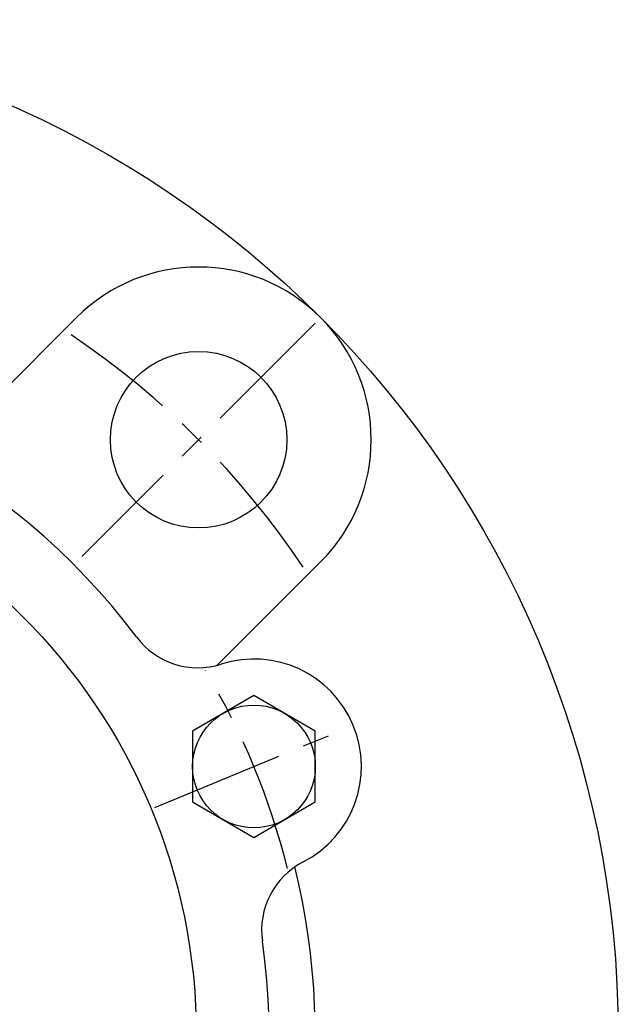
# Model space of a CAD drawing. Extents: x -143 to 324, y -142 to 325.
# Tile 6 of 8: x 54 to 132, y 4 to 133. Entities that reach past the tile are written whole.
import ezdxf

# ---------------------------------------------------------------- set-up
doc = ezdxf.new("R2010")
doc.units = 0
doc.header["$LTSCALE"] = 14
doc.linetypes.add('CENTER', pattern=[2, 1.25, -0.25, 0.25, -0.25])
doc.layers.get('0').update_dxf_attribs({"linetype": 'CONTINUOUS'})
doc.layers.add('CENTER', color=1, linetype='CENTER')

msp = doc.modelspace()

# ---------------------------------------------------------------- linework, layer by layer
for p, q in [((61.87, 93.69), (47.9, 79.72)), ((93.69, 61.87), (80.21, 48.39)), ((85, 44.44), (77, 39.83)), ((93, 39.83), (85, 44.44)), ((77, 39.83), (77, 30.59)), ((93, 30.59), (93, 39.83)), ((77, 30.59), (85, 25.97)), ((85, 25.97), (93, 30.59))]:
    msp.add_line(p, q)
for centre, radius in [((0, 0), 132.5), ((77.78, 77.78), 11.5), ((0, 0), 77.5), ((85, 35.21), 8)]:
    msp.add_circle(centre, radius)
for centre, radius, start, end in [((77.78, 77.78), 22.5, 315, 135), ((0, 0), 87, 36.7739, 143.2261), ((77.7, 58.07), 10, 216.7739, 287.7068), ((85, 35.21), 14, 297.2932, 107.7068), ((0, 0), 93, 329.0008, 13.7571), ((96, 13.88), 10, 117.2932, 188.2261), ((0, 0), 87, 261.7739, 8.2261)]:
    msp.add_arc(centre, radius, start, end)
at = {"layer": 'CENTER'}
for p, q in [((92.98, 92.98), (62.58, 62.58)), ((72.06, 29.85), (97.93, 40.56))]:
    msp.add_line(p, q, dxfattribs=at)
for radius, start, end in [(110, 33.7834, 56.2166), (92, 13.7726, 31.2274)]:
    msp.add_arc((0, 0), radius, start, end, dxfattribs=at)

doc.saveas('drawing.dxf')
